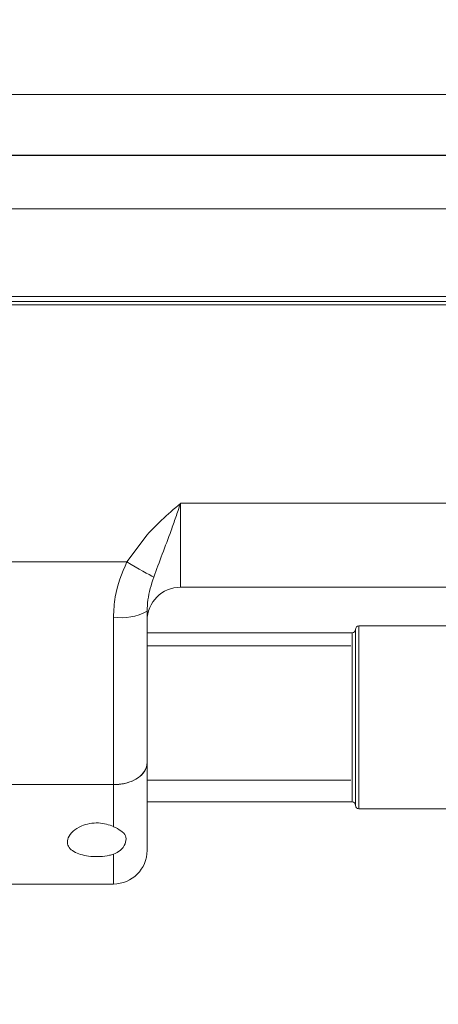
# Model space of a CAD drawing. Header units: inches. Extents: x 0.54 to 10.46, y 0.74 to 7.76.
# Tile 24 of 52: x 6.03 to 6.46, y 4.72 to 5.74. Entities that reach past the tile are written whole.
import ezdxf

# ---------------------------------------------------------------- set-up
doc = ezdxf.new("R2010")
doc.units = ezdxf.units.IN
doc.header["$MEASUREMENT"] = 0
doc.layers.add('BG', color=7, linetype='Continuous')
doc.layers.add('MCG-INT-4FT', color=7, linetype='Continuous')

# ---------------------------------------------------------------- blocks, each defined once
blk = doc.blocks.new('block 2')
at = {"layer": 'BG', "true_color": 0xffffff}
h = blk.add_hatch(color=7, dxfattribs=at)
h.dxf.hatch_style = 2
edge = h.paths.add_edge_path()
edge.add_spline(control_points=[(10.296, 0.9061), (10.296, 0.9061), (0.8711, 0.9061), (0.8711, 0.9061), (0.8702, 0.9061), (0.8694, 0.9069), (0.8694, 0.9079), (0.8694, 0.9079), (0.8694, 7.5922), (0.8694, 7.5922), (0.8694, 7.5931), (0.8702, 7.5939), (0.8711, 7.5939), (0.8711, 7.5939), (10.296, 7.5939), (10.296, 7.5939), (10.297, 7.5939), (10.2977, 7.5931), (10.2977, 7.5922), (10.2977, 7.5922), (10.2977, 0.9079), (10.2977, 0.9079), (10.2977, 0.9069), (10.297, 0.9061), (10.296, 0.9061)], knot_values=[0, 0, 0, 0, 1, 1, 1, 2, 2, 2, 3, 3, 3, 4, 4, 4, 5, 5, 5, 6, 6, 6, 7, 7, 7, 8, 8, 8, 8], degree=3, periodic=1)
h.paths.add_polyline_path([(0.8729, 0.9096), (10.2943, 0.9096), (10.2943, 7.5904), (0.8729, 7.5904)])
at = {"layer": 'BG', "lineweight": 0}
blk.add_open_spline([(10.296, 0.9061), (10.296, 0.9061), (0.8711, 0.9061), (0.8711, 0.9061), (0.8702, 0.9061), (0.8694, 0.9069), (0.8694, 0.9079), (0.8694, 0.9079), (0.8694, 7.5922), (0.8694, 7.5922), (0.8694, 7.5931), (0.8702, 7.5939), (0.8711, 7.5939), (0.8711, 7.5939), (10.296, 7.5939), (10.296, 7.5939), (10.297, 7.5939), (10.2977, 7.5931), (10.2977, 7.5922), (10.2977, 7.5922), (10.2977, 0.9079), (10.2977, 0.9079), (10.2977, 0.9069), (10.297, 0.9061), (10.296, 0.9061)], degree=3, knots=[0, 0, 0, 0, 1, 1, 1, 2, 2, 2, 3, 3, 3, 4, 4, 4, 5, 5, 5, 6, 6, 6, 7, 7, 7, 8, 8, 8, 8], dxfattribs=at)
blk = doc.blocks.new('block 62')
at = {"layer": 'BG', "true_color": 0xffffff}
h = blk.add_hatch(color=7, dxfattribs=at)
h.dxf.hatch_style = 2
edge = h.paths.add_edge_path()
edge.add_spline(control_points=[(10.4631, 0.739), (10.4631, 0.739), (0.5369, 0.739), (0.5369, 0.739), (0.5359, 0.739), (0.5352, 0.7398), (0.5352, 0.7407), (0.5352, 0.7407), (0.5352, 7.7593), (0.5352, 7.7593), (0.5352, 7.7602), (0.5359, 7.761), (0.5369, 7.761), (0.5369, 7.761), (10.4631, 7.761), (10.4631, 7.761), (10.4641, 7.761), (10.4648, 7.7602), (10.4648, 7.7593), (10.4648, 7.7593), (10.4648, 0.7407), (10.4648, 0.7407), (10.4648, 0.7398), (10.4641, 0.739), (10.4631, 0.739)], knot_values=[0, 0, 0, 0, 1, 1, 1, 2, 2, 2, 3, 3, 3, 4, 4, 4, 5, 5, 5, 6, 6, 6, 7, 7, 7, 8, 8, 8, 8], degree=3, periodic=1)
h.paths.add_polyline_path([(0.5386, 0.7425), (10.4614, 0.7425), (10.4614, 7.7575), (0.5386, 7.7575)])
at = {"layer": 'BG', "lineweight": 0}
blk.add_open_spline([(10.4631, 0.739), (10.4631, 0.739), (0.5369, 0.739), (0.5369, 0.739), (0.5359, 0.739), (0.5352, 0.7398), (0.5352, 0.7407), (0.5352, 0.7407), (0.5352, 7.7593), (0.5352, 7.7593), (0.5352, 7.7602), (0.5359, 7.761), (0.5369, 7.761), (0.5369, 7.761), (10.4631, 7.761), (10.4631, 7.761), (10.4641, 7.761), (10.4648, 7.7602), (10.4648, 7.7593), (10.4648, 7.7593), (10.4648, 0.7407), (10.4648, 0.7407), (10.4648, 0.7398), (10.4641, 0.739), (10.4631, 0.739)], degree=3, knots=[0, 0, 0, 0, 1, 1, 1, 2, 2, 2, 3, 3, 3, 4, 4, 4, 5, 5, 5, 6, 6, 6, 7, 7, 7, 8, 8, 8, 8], dxfattribs=at)
blk = doc.blocks.new('block 450')
at = {"layer": 'MCG-INT-4FT', "color": 7, "lineweight": 5, "true_color": 0xffffff}
blk.add_lwpolyline([(6.1594, 4.9507), (6.3719, 4.9507)], dxfattribs=at)
blk = doc.blocks.new('block 451')
at = {"layer": 'MCG-INT-4FT', "color": 7, "lineweight": 5, "true_color": 0xffffff}
blk.add_lwpolyline([(6.3719, 5.0906), (6.1594, 5.0906)], dxfattribs=at)
blk = doc.blocks.new('block 452')
at = {"layer": 'MCG-INT-4FT', "color": 7, "lineweight": 5, "true_color": 0xffffff}
blk.add_lwpolyline([(6.7838, 5.6655), (1.6416, 5.6655)], dxfattribs=at)
blk = doc.blocks.new('block 468')
at = {"layer": 'MCG-INT-4FT', "color": 7, "lineweight": 5, "true_color": 0xffffff}
blk.add_open_spline([(6.1244, 4.8424), (6.1437, 4.8424), (6.1594, 4.858), (6.1594, 4.8773)], degree=3, dxfattribs=at)
blk = doc.blocks.new('block 469')
at = {"layer": 'MCG-INT-4FT', "color": 7, "lineweight": 5, "true_color": 0xffffff}
blk.add_lwpolyline([(6.002, 4.8424), (6.1244, 4.8424)], dxfattribs=at)
blk = doc.blocks.new('block 478')
at = {"layer": 'MCG-INT-4FT', "color": 7, "lineweight": 5, "true_color": 0xffffff}
blk.add_lwpolyline([(6.7838, 5.6023), (1.6416, 5.6023)], dxfattribs=at)
blk = doc.blocks.new('block 765')
at = {"layer": 'MCG-INT-4FT', "color": 7, "lineweight": 5, "true_color": 0xffffff}
blk.add_open_spline([(6.1244, 4.946), (6.1283, 4.9462), (6.1323, 4.9465), (6.136, 4.9473), (6.1397, 4.948), (6.1432, 4.9493), (6.1462, 4.9509), (6.1493, 4.9525), (6.1519, 4.9544), (6.154, 4.9565), (6.1561, 4.9587), (6.1577, 4.9611), (6.1585, 4.9635), (6.159, 4.9652), (6.1592, 4.9668), (6.1594, 4.9685)], degree=3, knots=[0, 0, 0, 0, 1, 1, 1, 2, 2, 2, 3, 3, 3, 4, 4, 4, 5, 5, 5, 5], dxfattribs=at)
blk = doc.blocks.new('block 766')
at = {"layer": 'MCG-INT-4FT', "color": 7, "lineweight": 5, "true_color": 0xffffff}
blk.add_lwpolyline([(6.1244, 4.946), (6.002, 4.946)], dxfattribs=at)
blk = doc.blocks.new('block 767')
at = {"layer": 'MCG-INT-4FT', "color": 7, "lineweight": 5, "true_color": 0xffffff}
blk.add_open_spline([(6.1244, 4.8734), (6.1269, 4.8746), (6.1294, 4.8758), (6.1313, 4.8774), (6.1338, 4.8793), (6.1354, 4.8818), (6.1364, 4.8842), (6.1374, 4.8866), (6.1378, 4.8889), (6.1374, 4.8911), (6.1369, 4.8932), (6.1357, 4.8951), (6.1336, 4.8968), (6.1318, 4.8984), (6.1293, 4.8997), (6.1264, 4.9012), (6.1258, 4.9015), (6.1251, 4.9018), (6.1244, 4.9021)], degree=3, knots=[0, 0, 0, 0, 1, 1, 1, 2, 2, 2, 3, 3, 3, 4, 4, 4, 5, 5, 5, 6, 6, 6, 6], dxfattribs=at)
blk = doc.blocks.new('block 768')
at = {"layer": 'MCG-INT-4FT', "color": 7, "lineweight": 5, "true_color": 0xffffff}
blk.add_lwpolyline([(6.1244, 4.9021), (6.1244, 4.946)], dxfattribs=at)
blk = doc.blocks.new('block 769')
at = {"layer": 'MCG-INT-4FT', "color": 7, "lineweight": 5, "true_color": 0xffffff}
blk.add_lwpolyline([(6.1594, 4.9685), (6.1594, 4.8773)], dxfattribs=at)
blk = doc.blocks.new('block 771')
at = {"layer": 'MCG-INT-4FT', "color": 7, "lineweight": 5, "true_color": 0xffffff}
blk.add_open_spline([(6.1244, 4.8734), (6.123, 4.873), (6.1216, 4.8726), (6.1202, 4.8723), (6.1171, 4.8716), (6.1138, 4.8712), (6.1103, 4.871), (6.1071, 4.8709), (6.1039, 4.8709), (6.1008, 4.8712), (6.0977, 4.8715), (6.0947, 4.872), (6.092, 4.8727), (6.0893, 4.8734), (6.0868, 4.8743), (6.0847, 4.8753), (6.0824, 4.8765), (6.0806, 4.8778), (6.0793, 4.8792), (6.0778, 4.8808), (6.0769, 4.8826), (6.0765, 4.8844), (6.0761, 4.8864), (6.0763, 4.8885), (6.0772, 4.8907), (6.0781, 4.893), (6.0798, 4.8953), (6.0822, 4.8974), (6.0846, 4.8995), (6.0876, 4.9015), (6.0913, 4.903), (6.0938, 4.904), (6.0966, 4.9049), (6.0996, 4.9054), (6.1025, 4.9059), (6.1057, 4.9061), (6.1088, 4.906), (6.1116, 4.9059), (6.1144, 4.9055), (6.117, 4.9048), (6.1197, 4.9041), (6.1221, 4.9032), (6.1243, 4.9022), (6.1243, 4.9022), (6.1244, 4.9022), (6.1244, 4.9021)], degree=3, knots=[0, 0, 0, 0, 1, 1, 1, 2, 2, 2, 3, 3, 3, 4, 4, 4, 5, 5, 5, 6, 6, 6, 7, 7, 7, 8, 8, 8, 9, 9, 9, 10, 10, 10, 11, 11, 11, 12, 12, 12, 13, 13, 13, 14, 14, 14, 15, 15, 15, 15], dxfattribs=at)
blk = doc.blocks.new('block 779')
at = {"layer": 'MCG-INT-4FT', "color": 7, "lineweight": 5, "true_color": 0xffffff}
blk.add_open_spline([(6.1944, 5.2393), (6.1943, 5.2392), (6.1943, 5.2391), (6.1943, 5.239), (6.1926, 5.2343), (6.191, 5.2296), (6.1894, 5.2249), (6.1877, 5.2202), (6.1861, 5.2156), (6.1845, 5.2111), (6.1814, 5.2026), (6.1783, 5.1944), (6.1753, 5.1864), (6.1723, 5.1782), (6.1693, 5.1703), (6.1663, 5.1623)], degree=3, knots=[0, 0, 0, 0, 1, 1, 1, 2, 2, 2, 3, 3, 3, 4, 4, 4, 5, 5, 5, 5], dxfattribs=at)
blk = doc.blocks.new('block 780')
at = {"layer": 'MCG-INT-4FT', "color": 7, "lineweight": 5, "true_color": 0xffffff}
blk.add_lwpolyline([(6.1944, 5.2393), (6.1944, 5.1518)], dxfattribs=at)
blk = doc.blocks.new('block 781')
at = {"layer": 'MCG-INT-4FT', "color": 7, "lineweight": 5, "true_color": 0xffffff}
blk.add_open_spline([(6.1944, 5.1518), (6.175, 5.1518), (6.1594, 5.1362), (6.1594, 5.1169)], degree=3, dxfattribs=at)
blk = doc.blocks.new('block 782')
at = {"layer": 'MCG-INT-4FT', "color": 7, "lineweight": 5, "true_color": 0xffffff}
blk.add_open_spline([(6.1663, 5.1623), (6.1638, 5.1544), (6.1614, 5.1465), (6.1603, 5.1385), (6.1597, 5.1346), (6.1596, 5.1306), (6.1594, 5.1267)], degree=3, knots=[0, 0, 0, 0, 1, 1, 1, 2, 2, 2, 2], dxfattribs=at)
blk = doc.blocks.new('block 783')
at = {"layer": 'MCG-INT-4FT', "color": 7, "lineweight": 5, "true_color": 0xffffff}
blk.add_open_spline([(6.1594, 5.2065), (6.1644, 5.2117), (6.1694, 5.2168), (6.1745, 5.2217), (6.1809, 5.2277), (6.1876, 5.2334), (6.1942, 5.2391), (6.1942, 5.2392), (6.1943, 5.2392), (6.1944, 5.2393)], degree=3, knots=[0, 0, 0, 0, 1, 1, 1, 2, 2, 2, 3, 3, 3, 3], dxfattribs=at)
blk = doc.blocks.new('block 784')
at = {"layer": 'MCG-INT-4FT', "color": 7, "lineweight": 5, "true_color": 0xffffff}
blk.add_lwpolyline([(6.1383, 5.1782), (6.1428, 5.1756), (6.1471, 5.1732), (6.1512, 5.1708), (6.1551, 5.1686), (6.1586, 5.1666), (6.1617, 5.1649), (6.1643, 5.1634), (6.1663, 5.1623)], dxfattribs=at)
blk = doc.blocks.new('block 785')
at = {"layer": 'MCG-INT-4FT', "color": 7, "lineweight": 5, "true_color": 0xffffff}
blk.add_lwpolyline([(6.1383, 5.1782), (6.1594, 5.2065)], dxfattribs=at)
blk = doc.blocks.new('block 800')
at = {"layer": 'MCG-INT-4FT', "color": 7, "lineweight": 5, "true_color": 0xffffff}
blk.add_lwpolyline([(6.002, 5.4461), (6.7838, 5.4461)], dxfattribs=at)
blk = doc.blocks.new('block 801')
at = {"layer": 'MCG-INT-4FT', "color": 7, "lineweight": 5, "true_color": 0xffffff}
blk.add_lwpolyline([(6.1944, 5.2393), (6.8765, 5.2393)], dxfattribs=at)
blk = doc.blocks.new('block 802')
at = {"layer": 'MCG-INT-4FT', "color": 7, "lineweight": 5, "true_color": 0xffffff}
blk.add_lwpolyline([(6.002, 5.1782), (6.1383, 5.1782)], dxfattribs=at)
blk = doc.blocks.new('block 804')
at = {"layer": 'MCG-INT-4FT', "color": 7, "lineweight": 5, "true_color": 0xffffff}
blk.add_lwpolyline([(6.8765, 5.1518), (6.1944, 5.1518)], dxfattribs=at)
blk = doc.blocks.new('block 805')
at = {"layer": 'MCG-INT-4FT', "color": 7, "lineweight": 5, "true_color": 0xffffff}
blk.add_open_spline([(6.1244, 5.1207), (6.1364, 5.1188), (6.1487, 5.1209), (6.1594, 5.1267)], degree=3, dxfattribs=at)
blk = doc.blocks.new('block 806')
at = {"layer": 'MCG-INT-4FT', "color": 7, "lineweight": 5, "true_color": 0xffffff}
blk.add_open_spline([(6.1244, 5.1207), (6.1247, 5.1277), (6.125, 5.1348), (6.1262, 5.1417), (6.1283, 5.1541), (6.1333, 5.1662), (6.1383, 5.1782)], degree=3, knots=[0, 0, 0, 0, 1, 1, 1, 2, 2, 2, 2], dxfattribs=at)
blk = doc.blocks.new('block 807')
at = {"layer": 'MCG-INT-4FT', "color": 7, "lineweight": 5, "true_color": 0xffffff}
blk.add_lwpolyline([(6.1244, 4.946), (6.1244, 5.1207)], dxfattribs=at)
blk = doc.blocks.new('block 809')
at = {"layer": 'MCG-INT-4FT', "color": 7, "lineweight": 5, "true_color": 0xffffff}
blk.add_lwpolyline([(6.1594, 5.1267), (6.1594, 4.9685)], dxfattribs=at)
blk = doc.blocks.new('block 810')
at = {"layer": 'MCG-INT-4FT', "color": 7, "lineweight": 5, "true_color": 0xffffff}
blk.add_open_spline([(6.1594, 4.9685), (6.159, 4.966), (6.1586, 4.9634), (6.1574, 4.9611), (6.1562, 4.9587), (6.1542, 4.9564), (6.1517, 4.9544), (6.1492, 4.9524), (6.1462, 4.9507), (6.1429, 4.9494), (6.1395, 4.948), (6.1358, 4.947), (6.132, 4.9465), (6.1295, 4.9462), (6.127, 4.9461), (6.1244, 4.946)], degree=3, knots=[0, 0, 0, 0, 1, 1, 1, 2, 2, 2, 3, 3, 3, 4, 4, 4, 5, 5, 5, 5], dxfattribs=at)
blk = doc.blocks.new('block 866')
at = {"layer": 'MCG-INT-4FT', "color": 7, "lineweight": 5, "true_color": 0xffffff}
blk.add_lwpolyline([(6.7838, 5.4496), (4.7383, 5.4496)], dxfattribs=at)
blk = doc.blocks.new('block 871')
at = {"layer": 'MCG-INT-4FT', "color": 8, "lineweight": 5, "true_color": 0x808080}
blk.add_lwpolyline([(6.1244, 4.8424), (6.1244, 4.8734)], dxfattribs=at)
blk = doc.blocks.new('block 880')
at = {"layer": 'MCG-INT-4FT', "color": 8, "lineweight": 5, "true_color": 0x808080}
blk.add_lwpolyline([(6.7838, 5.5462), (1.6416, 5.5462)], dxfattribs=at)
blk = doc.blocks.new('block 881')
at = {"layer": 'MCG-INT-4FT', "color": 8, "lineweight": 5, "true_color": 0x808080}
blk.add_lwpolyline([(6.7838, 5.602), (1.6416, 5.602)], dxfattribs=at)
blk = doc.blocks.new('block 884')
at = {"layer": 'MCG-INT-4FT', "color": 8, "lineweight": 5, "true_color": 0x808080}
blk.add_lwpolyline([(4.7383, 5.4549), (6.7838, 5.4549)], dxfattribs=at)
blk = doc.blocks.new('block 1323')
at = {"layer": 'MCG-INT-4FT', "color": 7, "lineweight": 5, "true_color": 0xffffff}
blk.add_open_spline([(6.3768, 4.9244), (6.3768, 4.9224), (6.3783, 4.9208), (6.3803, 4.9208)], degree=3, dxfattribs=at)
blk = doc.blocks.new('block 1324')
at = {"layer": 'MCG-INT-4FT', "color": 7, "lineweight": 5, "true_color": 0xffffff}
blk.add_open_spline([(6.3803, 5.1114), (6.3783, 5.1114), (6.3768, 5.1098), (6.3768, 5.1079)], degree=3, dxfattribs=at)
blk = doc.blocks.new('block 1325')
at = {"layer": 'MCG-INT-4FT', "color": 7, "lineweight": 5, "true_color": 0xffffff}
blk.add_lwpolyline([(6.3803, 4.9208), (6.4806, 4.9208)], dxfattribs=at)
blk = doc.blocks.new('block 1326')
at = {"layer": 'MCG-INT-4FT', "color": 7, "lineweight": 5, "true_color": 0xffffff}
blk.add_lwpolyline([(6.4858, 5.1114), (6.3803, 5.1114)], dxfattribs=at)
blk = doc.blocks.new('block 1327')
at = {"layer": 'MCG-INT-4FT', "color": 7, "lineweight": 5, "true_color": 0xffffff}
blk.add_open_spline([(6.3768, 4.9244), (6.3768, 4.9263), (6.3752, 4.9279), (6.3732, 4.9279)], degree=3, dxfattribs=at)
blk = doc.blocks.new('block 1328')
at = {"layer": 'MCG-INT-4FT', "color": 7, "lineweight": 5, "true_color": 0xffffff}
blk.add_open_spline([(6.3732, 5.1044), (6.3752, 5.1044), (6.3768, 5.1059), (6.3768, 5.1079)], degree=3, dxfattribs=at)
blk = doc.blocks.new('block 1329')
at = {"layer": 'MCG-INT-4FT', "color": 7, "lineweight": 5, "true_color": 0xffffff}
blk.add_lwpolyline([(6.1594, 4.9279), (6.3732, 4.9279)], dxfattribs=at)
blk = doc.blocks.new('block 1330')
at = {"layer": 'MCG-INT-4FT', "color": 7, "lineweight": 5, "true_color": 0xffffff}
blk.add_lwpolyline([(6.3732, 5.1044), (6.1594, 5.1044)], dxfattribs=at)
blk = doc.blocks.new('block 1456')
at = {"layer": 'MCG-INT-4FT', "color": 7, "lineweight": 5, "true_color": 0xffffff}
blk.add_lwpolyline([(6.3768, 5.1079), (6.3768, 4.9244)], dxfattribs=at)
blk = doc.blocks.new('block 1508')
at = {"layer": 'MCG-INT-4FT', "color": 8, "lineweight": 5, "true_color": 0x808080}
blk.add_lwpolyline([(6.3803, 5.1114), (6.3803, 4.9208)], dxfattribs=at)
blk = doc.blocks.new('block 1511')
at = {"layer": 'MCG-INT-4FT', "color": 8, "lineweight": 5, "true_color": 0x808080}
blk.add_lwpolyline([(6.3732, 4.9279), (6.3732, 5.1044)], dxfattribs=at)

msp = doc.modelspace()

# ---------------------------------------------------------------- block references
at = {"layer": 'BG'}
for name in ['block 62', 'block 2']:
    msp.add_blockref(name, (0, 0), dxfattribs=at)
at = {"layer": 'MCG-INT-4FT'}
for name in ['block 452', 'block 478', 'block 881', 'block 880', 'block 884', 'block 866', 'block 800', 'block 783', 'block 779', 'block 780', 'block 801', 'block 785', 'block 802', 'block 806', 'block 784', 'block 782', 'block 781', 'block 804', 'block 805', 'block 809', 'block 807', 'block 1330', 'block 1328', 'block 1511', 'block 1324', 'block 1456', 'block 1326', 'block 1508', 'block 451', 'block 765', 'block 810', 'block 769', 'block 450', 'block 766', 'block 768', 'block 1329', 'block 1327', 'block 1323', 'block 1325', 'block 771', 'block 767', 'block 468', 'block 871', 'block 469']:
    msp.add_blockref(name, (0, 0), dxfattribs=at)

doc.saveas('drawing.dxf')
